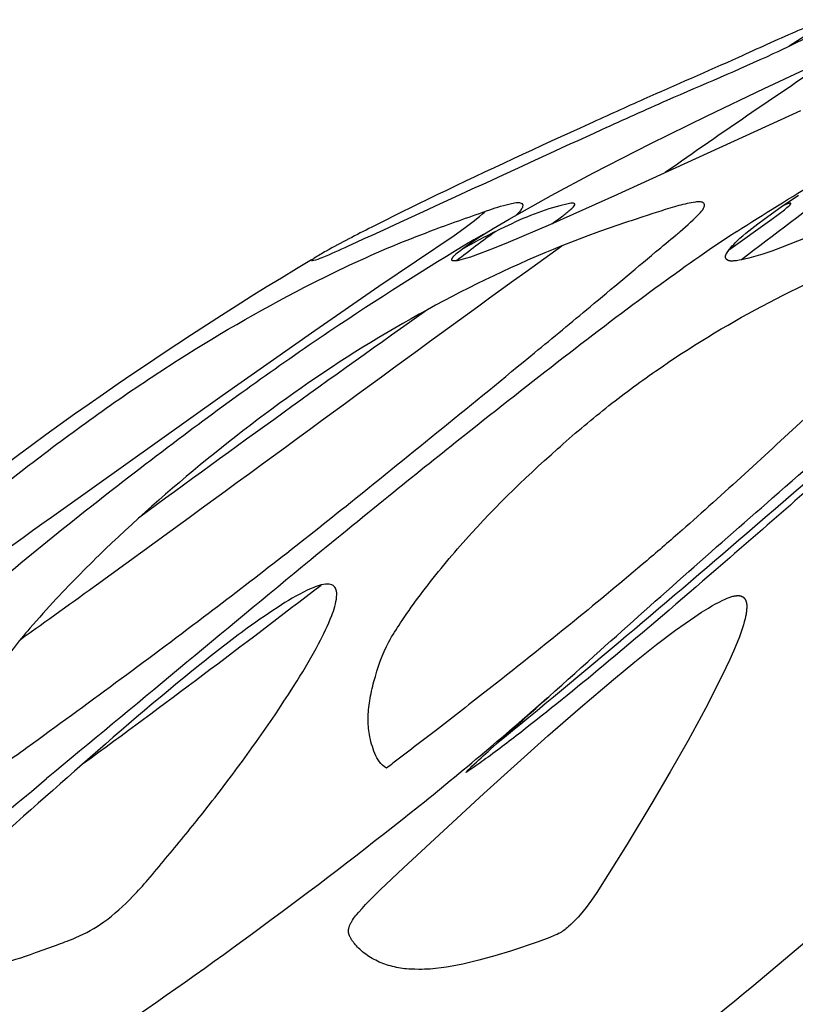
# Model space of a CAD drawing. Header units: millimetres. Extents: x 1250 to 1725, y 0 to 1655.
# Tile 12 of 256: x 1387 to 1407, y 168 to 193. Entities that reach past the tile are written whole.
import ezdxf

# ---------------------------------------------------------------- set-up
doc = ezdxf.new("R2010")
doc.units = ezdxf.units.MM
doc.header["$MEASUREMENT"] = 0
doc.layers.add('Crea2D$visibili$tangenti', color=7, linetype='Continuous', true_color=0x000000)

msp = doc.modelspace()

# ---------------------------------------------------------------- linework, layer by layer
at = {"layer": 'Crea2D$visibili$tangenti'}
msp.add_line((1407.754, 193.23), (1406.692, 192.545), dxfattribs=at)
for points in [[(1406.985, 190.862), (1402.209, 188.676), (1400.459, 187.894), (1399.362, 187.422), (1398.994, 187.273), (1398.623, 187.132), (1398.372, 187.043), (1398.246, 187.004), (1398.183, 186.985), (1398.12, 186.968), (1398.084, 186.959), (1398.066, 186.955), (1398.047, 186.951), (1398.028, 186.948), (1398.018, 186.947), (1398.009, 186.946), (1397.998, 186.945), (1397.988, 186.944), (1397.977, 186.943), (1397.966, 186.943), (1397.955, 186.943), (1397.944, 186.943), (1397.938, 186.943), (1397.933, 186.943), (1397.928, 186.944), (1397.922, 186.945), (1397.92, 186.945), (1397.917, 186.945), (1397.915, 186.946), (1397.913, 186.946), (1397.911, 186.947), (1397.908, 186.948), (1397.906, 186.948), (1397.905, 186.949), (1397.904, 186.949), (1397.903, 186.949), (1397.902, 186.95), (1397.901, 186.95), (1397.901, 186.951), (1397.9, 186.951), (1397.899, 186.951), (1397.898, 186.952), (1397.897, 186.952), (1397.896, 186.953), (1397.896, 186.953), (1397.895, 186.954), (1397.894, 186.954), (1397.894, 186.955), (1397.893, 186.955), (1397.893, 186.956), (1397.893, 186.956), (1397.892, 186.956), (1397.892, 186.956), (1397.892, 186.957), (1397.891, 186.957), (1397.891, 186.957), (1397.891, 186.958), (1397.89, 186.958), (1397.89, 186.959), (1397.89, 186.959), (1397.889, 186.96), (1397.889, 186.96), (1397.889, 186.96), (1397.889, 186.961), (1397.888, 186.961), (1397.888, 186.962), (1397.888, 186.962), (1397.888, 186.963), (1397.887, 186.963), (1397.887, 186.964), (1397.887, 186.964), (1397.887, 186.965), (1397.887, 186.965), (1397.887, 186.966), (1397.887, 186.966), (1397.886, 186.967), (1397.886, 186.967), (1397.886, 186.968), (1397.886, 186.968), (1397.886, 186.969), (1397.886, 186.97), (1397.886, 186.97), (1397.886, 186.971), (1397.886, 186.971), (1397.886, 186.972), (1397.886, 186.972), (1397.886, 186.973), (1397.886, 186.975), (1397.886, 186.976), (1397.886, 186.977), (1397.886, 186.978), (1397.886, 186.98), (1397.887, 186.981), (1397.887, 186.982), (1397.887, 186.983), (1397.887, 186.985), (1397.888, 186.986), (1397.888, 186.987), (1397.889, 186.99), (1397.89, 186.993), (1397.891, 186.995), (1397.892, 186.998), (1397.893, 187.001), (1397.895, 187.004), (1397.896, 187.007), (1397.898, 187.01), (1397.901, 187.015), (1397.904, 187.021), (1397.908, 187.027), (1397.912, 187.033), (1397.915, 187.038), (1397.92, 187.044), (1397.925, 187.051), (1397.93, 187.057), (1397.934, 187.063), (1397.939, 187.068), (1397.944, 187.074), (1397.954, 187.085), (1397.964, 187.095), (1397.975, 187.105), (1397.985, 187.114), (1397.996, 187.124), (1398.063, 187.179), (1398.086, 187.199), (1398.201, 187.287), (1398.319, 187.371), (1398.56, 187.532), (1398.969, 187.787), (1399.383, 188.033), (1400.479, 188.649), (1401.589, 189.241), (1403.063, 189.996), (1404.548, 190.73), (1406.042, 191.447), (1408.166, 192.433)], [(1407.157, 187.556), (1406.469, 187.286), (1406.236, 187.201), (1406.001, 187.121), (1405.883, 187.084), (1405.764, 187.049), (1405.644, 187.017), (1405.524, 186.988), (1405.455, 186.973), (1405.385, 186.96), (1405.35, 186.954), (1405.314, 186.949), (1405.278, 186.945), (1405.242, 186.941), (1405.221, 186.94), (1405.21, 186.939), (1405.2, 186.939), (1405.189, 186.939), (1405.179, 186.939), (1405.168, 186.939), (1405.163, 186.94), (1405.158, 186.94), (1405.153, 186.941), (1405.148, 186.941), (1405.143, 186.942), (1405.138, 186.943), (1405.133, 186.944), (1405.128, 186.945), (1405.124, 186.946), (1405.119, 186.948), (1405.114, 186.949), (1405.11, 186.951), (1405.105, 186.953), (1405.101, 186.955), (1405.098, 186.956), (1405.096, 186.957), (1405.094, 186.958), (1405.092, 186.959), (1405.09, 186.96), (1405.088, 186.962), (1405.085, 186.963), (1405.083, 186.964), (1405.081, 186.966), (1405.079, 186.968), (1405.076, 186.969), (1405.074, 186.971), (1405.071, 186.973), (1405.069, 186.975), (1405.067, 186.977), (1405.065, 186.979), (1405.063, 186.981), (1405.061, 186.983), (1405.058, 186.986), (1405.056, 186.988), (1405.055, 186.99), (1405.053, 186.992), (1405.051, 186.995), (1405.049, 186.997), (1405.047, 187), (1405.046, 187.002), (1405.044, 187.005), (1405.043, 187.007), (1405.041, 187.01), (1405.04, 187.012), (1405.039, 187.015), (1405.038, 187.018), (1405.037, 187.02), (1405.036, 187.023), (1405.035, 187.026), (1405.034, 187.029), (1405.033, 187.031), (1405.032, 187.034), (1405.032, 187.037), (1405.032, 187.038), (1405.031, 187.04), (1405.031, 187.042), (1405.031, 187.045), (1405.031, 187.048), (1405.031, 187.05), (1405.031, 187.053), (1405.031, 187.055), (1405.031, 187.058), (1405.031, 187.061), (1405.031, 187.063), (1405.032, 187.066), (1405.032, 187.068), (1405.033, 187.071), (1405.033, 187.074), (1405.034, 187.076), (1405.034, 187.079), (1405.035, 187.082), (1405.036, 187.084), (1405.037, 187.087), (1405.038, 187.092), (1405.04, 187.098), (1405.042, 187.103), (1405.045, 187.108), (1405.047, 187.113), (1405.05, 187.119), (1405.052, 187.124), (1405.058, 187.134), (1405.063, 187.144), (1405.092, 187.191), (1405.097, 187.199), (1405.114, 187.222), (1405.131, 187.245), (1405.149, 187.267), (1405.167, 187.289), (1405.205, 187.332), (1405.244, 187.374), (1405.284, 187.415), (1405.324, 187.454), (1405.408, 187.532), (1405.484, 187.598), (1405.56, 187.664), (1405.716, 187.79), (1405.876, 187.913), (1406.037, 188.033), (1406.484, 188.35), (1406.939, 188.656)], [(1405.112, 187.22), (1406.241, 188.034), (1406.568, 188.28), (1406.636, 188.335), (1406.665, 188.36), (1406.689, 188.382), (1406.7, 188.392), (1406.709, 188.402), (1406.714, 188.406), (1406.718, 188.411), (1406.721, 188.415), (1406.724, 188.419), (1406.727, 188.422), (1406.729, 188.424), (1406.73, 188.426), (1406.731, 188.427), (1406.732, 188.429), (1406.733, 188.431), (1406.734, 188.432), (1406.734, 188.433), (1406.734, 188.434), (1406.735, 188.434), (1406.735, 188.435), (1406.735, 188.436), (1406.736, 188.436), (1406.736, 188.437), (1406.736, 188.438), (1406.736, 188.438), (1406.736, 188.439), (1406.737, 188.44), (1406.737, 188.44), (1406.737, 188.441), (1406.737, 188.441), (1406.737, 188.442), (1406.737, 188.442), (1406.737, 188.443), (1406.737, 188.443), (1406.737, 188.443), (1406.737, 188.443), (1406.737, 188.444), (1406.737, 188.444), (1406.737, 188.444), (1406.737, 188.444), (1406.736, 188.445), (1406.736, 188.445), (1406.736, 188.445), (1406.736, 188.445), (1406.736, 188.446), (1406.736, 188.446), (1406.736, 188.446), (1406.736, 188.446), (1406.736, 188.446), (1406.735, 188.447), (1406.735, 188.447), (1406.735, 188.447), (1406.735, 188.447), (1406.735, 188.447), (1406.734, 188.447), (1406.734, 188.448), (1406.734, 188.448), (1406.734, 188.448), (1406.734, 188.448), (1406.733, 188.448), (1406.733, 188.448), (1406.733, 188.448), (1406.733, 188.449), (1406.732, 188.449), (1406.732, 188.449), (1406.732, 188.449), (1406.732, 188.449), (1406.731, 188.449), (1406.731, 188.449), (1406.731, 188.449), (1406.73, 188.449), (1406.73, 188.45), (1406.73, 188.45), (1406.729, 188.45), (1406.729, 188.45), (1406.728, 188.45), (1406.727, 188.45), (1406.726, 188.45), (1406.726, 188.45), (1406.725, 188.45), (1406.724, 188.45), (1406.723, 188.45), (1406.722, 188.45), (1406.72, 188.45), (1406.718, 188.45), (1406.716, 188.45), (1406.714, 188.45), (1406.712, 188.449), (1406.71, 188.449), (1406.707, 188.449), (1406.702, 188.448), (1406.697, 188.446), (1406.691, 188.445), (1406.679, 188.442), (1406.666, 188.438), (1406.652, 188.433), (1406.624, 188.423), (1406.567, 188.4)]]:
    msp.add_lwpolyline(points, dxfattribs=at)
for points in [[(1405.326, 187.711, -0.013068), (1409.613, 190.299, 0.003491), (1411.025, 191.129)], [(1379.855, 174.811, -0.002558), (1387.68, 180.425), (1391.897, 183.426), (1394.314, 185.129), (1395.984, 186.285), (1397.947, 187.608), (1398.199, 187.788), (1398.447, 187.974), (1398.61, 188.102), (1398.69, 188.169), (1398.729, 188.204), (1398.767, 188.239)]]:
    msp.add_lwpolyline(points, format="xyb", dxfattribs=at)
msp.add_lwpolyline([(1405.353, 178.209), (1405.362, 178.209), (1405.371, 178.208), (1405.38, 178.208), (1405.389, 178.207), (1405.398, 178.205), (1405.403, 178.205), (1405.407, 178.204), (1405.412, 178.203), (1405.416, 178.202), (1405.421, 178.201), (1405.426, 178.2), (1405.43, 178.198), (1405.434, 178.197), (1405.439, 178.196), (1405.443, 178.194), (1405.448, 178.192), (1405.452, 178.191), (1405.456, 178.189), (1405.46, 178.187), (1405.465, 178.185), (1405.469, 178.183), (1405.473, 178.181), (1405.477, 178.178), (1405.481, 178.176), (1405.484, 178.174), (1405.488, 178.171), (1405.492, 178.168), (1405.495, 178.166), (1405.498, 178.163), (1405.501, 178.161), (1405.504, 178.158), (1405.507, 178.155), (1405.51, 178.153), (1405.513, 178.15), (1405.516, 178.147), (1405.519, 178.144), (1405.521, 178.141), (1405.524, 178.137), (1405.526, 178.134), (1405.529, 178.131), (1405.531, 178.128), (1405.534, 178.124), (1405.536, 178.121), (1405.538, 178.117), (1405.54, 178.114), (1405.545, 178.107), (1405.549, 178.1), (1405.552, 178.092), (1405.556, 178.085), (1405.559, 178.077), (1405.562, 178.07), (1405.565, 178.062), (1405.567, 178.056), (1405.569, 178.049), (1405.571, 178.043), (1405.573, 178.036), (1405.575, 178.03), (1405.576, 178.023), (1405.578, 178.017), (1405.579, 178.01), (1405.581, 177.997), (1405.583, 177.984), (1405.585, 177.971), (1405.586, 177.958), (1405.586, 177.944), (1405.587, 177.931), (1405.587, 177.918), (1405.586, 177.904), (1405.585, 177.877), (1405.583, 177.85), (1405.58, 177.819), (1405.577, 177.787), (1405.572, 177.756), (1405.567, 177.725), (1405.555, 177.663), (1405.542, 177.602), (1405.522, 177.522), (1405.5, 177.443), (1405.476, 177.365), (1405.45, 177.287), (1405.394, 177.132), (1405.333, 176.979), (1405.239, 176.757), (1405.141, 176.538), (1404.934, 176.104), (1404.506, 175.261), (1404.056, 174.429), (1403.589, 173.605), (1403.11, 172.788), (1402.463, 171.717), (1401.668, 170.456), (1401.534, 170.257), (1401.464, 170.16), (1401.392, 170.064), (1401.318, 169.97), (1401.24, 169.879), (1401.181, 169.812), (1401.119, 169.746), (1401.056, 169.682), (1400.991, 169.62), (1400.933, 169.567), (1400.904, 169.541), (1400.874, 169.516), (1400.844, 169.492), (1400.812, 169.469), (1400.781, 169.447), (1400.765, 169.436), (1400.748, 169.426), (1400.73, 169.415), (1400.712, 169.405), (1400.694, 169.394), (1400.675, 169.385), (1400.638, 169.366), (1400.6, 169.349), (1400.561, 169.332), (1400.443, 169.285), (1400.138, 169.172), (1399.423, 168.93), (1399.011, 168.804), (1398.596, 168.689), (1398.387, 168.637), (1398.177, 168.589), (1398.035, 168.56), (1397.893, 168.533), (1397.75, 168.509), (1397.607, 168.489), (1397.463, 168.473), (1397.319, 168.461), (1397.247, 168.457), (1397.175, 168.454), (1397.103, 168.452), (1397.03, 168.452), (1396.923, 168.453), (1396.816, 168.457), (1396.762, 168.46), (1396.708, 168.465), (1396.655, 168.47), (1396.601, 168.477), (1396.548, 168.484), (1396.495, 168.493), (1396.442, 168.503), (1396.39, 168.514), (1396.338, 168.526), (1396.286, 168.54), (1396.234, 168.554), (1396.183, 168.571), (1396.135, 168.587), (1396.087, 168.605), (1396.04, 168.624), (1395.993, 168.644), (1395.946, 168.665), (1395.901, 168.688), (1395.856, 168.711), (1395.811, 168.736), (1395.767, 168.762), (1395.724, 168.789), (1395.682, 168.818), (1395.641, 168.847), (1395.6, 168.878), (1395.56, 168.91), (1395.522, 168.943), (1395.484, 168.977), (1395.454, 169.005), (1395.425, 169.034), (1395.398, 169.064), (1395.37, 169.094), (1395.344, 169.126), (1395.332, 169.142), (1395.319, 169.158), (1395.307, 169.175), (1395.295, 169.192), (1395.284, 169.209), (1395.272, 169.226), (1395.256, 169.253), (1395.248, 169.267), (1395.24, 169.281), (1395.233, 169.295), (1395.226, 169.31), (1395.219, 169.324), (1395.214, 169.339), (1395.211, 169.346), (1395.208, 169.353), (1395.206, 169.361), (1395.203, 169.368), (1395.201, 169.375), (1395.199, 169.383), (1395.197, 169.39), (1395.196, 169.398), (1395.194, 169.405), (1395.193, 169.413), (1395.192, 169.42), (1395.191, 169.428), (1395.19, 169.435), (1395.19, 169.443), (1395.189, 169.45), (1395.189, 169.458), (1395.189, 169.464), (1395.19, 169.471), (1395.19, 169.478), (1395.191, 169.484), (1395.191, 169.491), (1395.192, 169.497), (1395.193, 169.504), (1395.195, 169.511), (1395.196, 169.517), (1395.197, 169.524), (1395.199, 169.53), (1395.201, 169.537), (1395.204, 169.55), (1395.209, 169.563), (1395.213, 169.576), (1395.218, 169.589), (1395.224, 169.602), (1395.229, 169.615), (1395.235, 169.628), (1395.241, 169.64), (1395.254, 169.665), (1395.265, 169.684), (1395.276, 169.703), (1395.288, 169.722), (1395.299, 169.74), (1395.324, 169.776), (1395.349, 169.811), (1395.375, 169.845), (1395.402, 169.878), (1395.458, 169.944), (1395.547, 170.044), (1395.637, 170.144), (1395.824, 170.338), (1396.017, 170.529), (1396.623, 171.099), (1398.725, 173.04), (1400.397, 174.549), (1401.245, 175.29), (1402.103, 176.019), (1402.663, 176.481), (1403.233, 176.932), (1403.725, 177.302), (1403.975, 177.481), (1404.229, 177.655), (1404.406, 177.771), (1404.586, 177.883), (1404.677, 177.937), (1404.77, 177.989), (1404.863, 178.039), (1404.958, 178.086), (1405.005, 178.109), (1405.053, 178.13), (1405.077, 178.14), (1405.101, 178.15), (1405.125, 178.159), (1405.15, 178.167), (1405.174, 178.175), (1405.199, 178.183), (1405.224, 178.189), (1405.249, 178.195), (1405.262, 178.197), (1405.275, 178.2), (1405.288, 178.202), (1405.301, 178.204), (1405.314, 178.205), (1405.327, 178.207), (1405.34, 178.208)], close=True, dxfattribs=at)
for centre, radius, start, end in [((1533.647, 3.78), 226.599, 123.67585, 125.067), ((1574.232, -33.814), 277.911, 126.06894, 127.39746), ((1440.206, 117.588), 81.419, 120.64684, 123.77816), ((1424.416, 152.801), 43.164, 126.021, 127.717), ((1442.796, 105.747), 94.639, 120.87623, 129.82212), ((1698.127, -239.372), 520.755, 125.29262, 126.31652), ((1447.561, 106.953), 94.35, 123.89974, 126.91646), ((1464.045, 84.66), 122.074, 126.81749, 129.52494), ((1208.461, 419.987), 304.836, 306.14815, 307.6041), ((1343.261, 239.787), 85.964, 308.54656, 311.64761), ((1352.962, 213.783), 52.991, 304.4489, 310.4038), ((1344.533, 241.942), 95.975, 308.40144, 313.90574), ((1315.515, 274.703), 130.561, 304.20824, 308.52134)]:
    msp.add_arc(centre, radius, start, end, dxfattribs=at)
for points, knots in [([(1407.892, 193.228), (1407.9, 193.226), (1407.91, 193.224), (1407.928, 193.211), (1407.893, 193.175), (1407.815, 193.129), (1407.604, 193.005), (1407.091, 192.735), (1405.705, 192.072), (1403.859, 191.302), (1400.161, 189.631), (1397.17, 188.236), (1394.663, 187.096), (1394.338, 186.966), (1394.192, 186.941), (1394.393, 187.075), (1394.491, 187.134), (1394.608, 187.199), (1394.999, 187.418), (1395.96, 187.911), (1398.245, 189.036), (1400.621, 190.133), (1403.247, 191.324), (1405.049, 192.101), (1406.486, 192.765), (1407.21, 193.073), (1407.51, 193.174), (1407.726, 193.233), (1407.847, 193.239), (1407.892, 193.228)], [0, 0, 0, 0, 0.023084, 0.033137, 0.057143, 0.155454, 0.314223, 0.787541, 1.89642, 4.918592, 6.787922, 14.068628, 14.821167, 15.047936, 15.121187, 15.232734, 15.590797, 15.590797, 15.590797, 16.933832, 18.831414, 23.22933, 24.78414, 27.482682, 29.116186, 29.531842, 29.844681, 30.063695, 30.203136, 30.203136, 30.203136, 30.203136]), ([(1391.689, 181.916), (1392.672, 182.712), (1394.735, 184.24), (1398.074, 186.188), (1400.838, 187.413), (1402.782, 188.065), (1403.636, 188.343), (1404.143, 188.47), (1404.366, 188.489), (1404.486, 188.463), (1404.481, 188.323), (1404.253, 188.07), (1404.001, 187.835), (1403.598, 187.503), (1402.814, 186.85), (1401.588, 185.817), (1398.942, 183.628), (1396.849, 181.936), (1395.244, 180.641), (1393.982, 179.624), (1391.191, 177.458), (1388.124, 175.202), (1386.199, 173.81), (1385.714, 173.52), (1385.399, 173.381), (1385.175, 173.419), (1385.089, 173.659), (1385.094, 174.122), (1385.28, 174.866), (1385.768, 175.816), (1386.299, 176.675), (1386.945, 177.446), (1387.736, 178.321), (1389.292, 179.896), (1390.706, 181.123), (1391.689, 181.916)], [0, 0, 0, 0, 3.795664, 7.691401, 11.579807, 12.849977, 13.838038, 14.277048, 14.413669, 14.510344, 14.607745, 14.787599, 15.512832, 15.655376, 16.34721, 18.576696, 20.463406, 26.649834, 26.649834, 26.649834, 31.51339, 37.246417, 38.070986, 38.641564, 38.938987, 39.096409, 39.275874, 39.630839, 40.502955, 41.541847, 42.833984, 43.525036, 44.55408, 46.375347, 50.163695, 50.163695, 50.163695, 50.163695]), ([(1387.252, 181.916), (1387.818, 182.347), (1388.97, 183.189), (1391.276, 184.734), (1393.772, 186.166), (1396.04, 187.224), (1397.593, 187.827), (1398.583, 188.176), (1399.304, 188.421), (1399.582, 188.469), (1399.685, 188.466), (1399.747, 188.417), (1399.731, 188.332), (1399.669, 188.242), (1399.608, 188.176), (1399.572, 188.142)], [0, 0, 0, 0, 2.134444, 4.282089, 8.32111, 10.759019, 11.782839, 13.319023, 13.908544, 14.066953, 14.160893, 14.212094, 14.286934, 14.393788, 14.547632, 14.547632, 14.547632, 14.547632]), ([(1400.5, 187.911), (1400.595, 187.98), (1400.762, 188.103), (1400.96, 188.258), (1401.072, 188.357), (1401.111, 188.43), (1401.053, 188.456), (1400.922, 188.435), (1400.541, 188.345), (1399.922, 188.136), (1399.071, 187.74), (1398.48, 187.43), (1398.145, 187.245)], [0, 0, 0, 0, 0.351014, 0.626566, 0.747454, 0.809326, 0.842546, 0.913248, 1.206785, 2.015485, 2.870792, 4.019168, 4.019168, 4.019168, 4.019168]), ([(1396.181, 173.705), (1396.028, 173.787), (1395.856, 174.082), (1395.729, 174.547), (1395.687, 175.012), (1395.738, 175.481), (1395.891, 176.159), (1396.139, 176.859), (1396.582, 177.558), (1397.187, 178.406), (1398.472, 179.995), (1399.75, 181.241), (1400.643, 182.034), (1401.054, 182.403), (1401.888, 183.107), (1403.637, 184.407), (1405.975, 185.829), (1408.522, 187.001), (1410.682, 187.768), (1411.814, 188.117), (1412.374, 188.267)], [0, 0, 0, 0, 0.494556, 1.012004, 1.432096, 1.899146, 2.414576, 3.521765, 4.109013, 4.888882, 6.649143, 10.231584, 10.231584, 10.231584, 11.889068, 13.505719, 16.766048, 20.084342, 21.901526, 23.639428, 23.639428, 23.639428, 23.639428]), ([(1412.374, 188.267), (1412.394, 188.25), (1412.405, 188.187), (1412.353, 188.077), (1412.24, 187.921), (1412.101, 187.746), (1411.714, 187.344), (1410.992, 186.605), (1409.697, 185.292), (1407.569, 183.245), (1405.814, 181.638), (1404.699, 180.628), (1404.433, 180.388), (1403.862, 179.88), (1402.664, 178.846), (1400.945, 177.419), (1399.095, 175.954), (1397.514, 174.717), (1396.663, 174.073), (1396.24, 173.745), (1396.181, 173.705)], [0, 0, 0, 0, 0.074049, 0.177609, 0.359774, 0.652911, 0.846411, 2.033819, 3.753841, 6.377715, 10.891234, 10.891234, 10.891234, 11.966517, 13.183335, 15.63803, 18.668578, 20.263361, 21.659255, 21.870642, 21.870642, 21.870642, 21.870642]), ([(1415.302, 188.235), (1415.298, 188.224), (1415.182, 188.121), (1414.945, 187.892), (1414.175, 187.195), (1412.077, 185.309), (1410.102, 183.546), (1408.656, 182.269), (1407.37, 181.134), (1405.157, 179.195), (1402.214, 176.673), (1400.226, 175.047), (1399.02, 174.127), (1398.513, 173.761), (1398.325, 173.629), (1398.277, 173.6), (1398.263, 173.593), (1398.257, 173.592), (1398.26, 173.599), (1398.274, 173.616), (1398.323, 173.669), (1398.53, 173.867), (1399.631, 174.865), (1402.24, 177.21), (1404.699, 179.395), (1406.261, 180.758), (1407.164, 181.547), (1408.472, 182.68), (1410.16, 184.114), (1412.218, 185.833), (1413.896, 187.179), (1415.226, 188.182)], [0, 0, 0, 0, 0.030424, 0.465531, 0.988848, 3.145509, 8.932065, 8.932065, 8.932065, 14.078647, 17.760076, 20.559351, 21.782443, 22.311049, 22.435728, 22.470556, 22.479407, 22.482753, 22.487113, 22.499605, 22.54756, 22.703632, 23.360321, 27.006298, 33.227865, 33.227865, 33.227865, 36.824996, 38.419638, 39.87335, 44.871226, 44.871226, 44.871226, 44.871226]), ([(1405.326, 187.711), (1405.281, 187.681), (1405.234, 187.651), (1404.582, 187.226), (1403.917, 186.756), (1401.68, 185.114), (1399.963, 183.774), (1398.219, 182.387)], [1.655478, 1.655478, 1.655478, 1.655478, 1.6642032, 1.6642032, 1.774073, 1.774073, 2, 2, 2, 2]), ([(1399.047, 174.337), (1401.326, 176.195), (1406.461, 180.56), (1411.527, 184.985), (1414.408, 187.416)], [99.019276, 99.019276, 99.019276, 99.019276, 108.303204, 120.276132, 120.276132, 120.276132, 120.276132]), ([(1386.626, 177.061), (1387.997, 178.041), (1392.723, 181.466), (1397.4, 184.929), (1400.759, 187.334)], [103.507512, 103.507512, 103.507512, 103.507512, 108.303204, 120.14157, 120.14157, 120.14157, 120.14157]), ([(1398.219, 182.387), (1397.601, 181.895), (1396.259, 180.82), (1392.612, 177.847), (1389.614, 175.328), (1387.307, 173.434)], [0, 0, 0, 0, 2.367849, 5.158983, 14.114782, 14.114782, 14.114782, 14.114782]), ([(1381.813, 174.925), (1381.45, 174.667), (1380.841, 174.227), (1380.121, 173.76), (1379.695, 173.511), (1379.493, 173.411), (1379.355, 173.368), (1379.266, 173.395), (1379.257, 173.486), (1379.322, 173.706), (1379.476, 174.183), (1379.802, 174.739), (1380.175, 175.295), (1380.553, 175.788), (1380.972, 176.316), (1381.701, 177.125), (1383.713, 179.085), (1385.693, 180.737), (1387.252, 181.916)], [0, 0, 0, 0, 1.335321, 2.252505, 2.57388, 2.815287, 2.928972, 3.001944, 3.073386, 3.162188, 3.706684, 4.558586, 5.093861, 5.712474, 6.422298, 7.114443, 8.981632, 14.84296, 14.84296, 14.84296, 14.84296]), ([(1394.645, 178.509), (1394.693, 178.508), (1394.79, 178.49), (1394.886, 178.355), (1394.887, 178.069), (1394.728, 177.587), (1394.375, 176.852), (1393.467, 175.333), (1392.42, 173.858), (1391.24, 172.337), (1390.576, 171.537), (1389.99, 170.821), (1389.47, 170.251), (1388.875, 169.695), (1388.187, 169.31), (1387.571, 169.088), (1386.877, 168.833), (1385.937, 168.525), (1385.171, 168.356), (1384.753, 168.352), (1384.505, 168.353), (1384.009, 168.421), (1383.622, 168.859), (1383.529, 169.221), (1383.563, 169.421), (1383.66, 169.571), (1383.809, 169.772), (1384.25, 170.236), (1385.687, 171.539), (1388.089, 173.684), (1390.59, 175.846), (1392.411, 177.268), (1393.378, 177.94), (1394.073, 178.349), (1394.495, 178.502), (1394.645, 178.509)], [0, 0, 0, 0, 0.147318, 0.272042, 0.470754, 0.983751, 1.791307, 2.91239, 6.289468, 7.212515, 8.687774, 9.407261, 9.989634, 11.002547, 11.839757, 12.335666, 12.966232, 14.058045, 15.306347, 15.306347, 15.306347, 16.063741, 16.722035, 16.956675, 17.174377, 17.313754, 17.483576, 17.929206, 19.23175, 23.302292, 27.587756, 29.151496, 30.230369, 31.119532, 31.565705, 31.565705, 31.565705, 31.565705])]:
    msp.add_open_spline(points, degree=3, knots=knots, dxfattribs=at)

doc.saveas('drawing.dxf')
